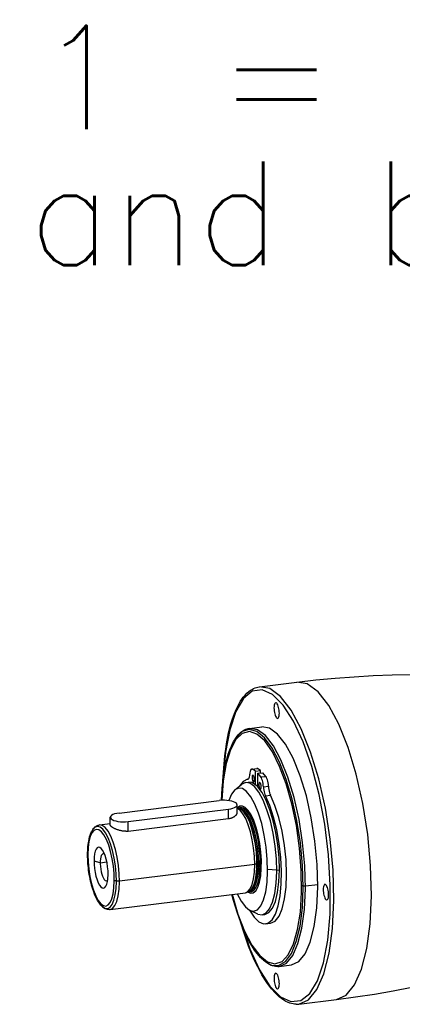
# Model space of a CAD drawing. Extents: x 0 to 1588, y 0 to 1123.
# Tile 17 of 35: x 929 to 966, y 242 to 336. Entities that reach past the tile are written whole.
import ezdxf
from ezdxf.enums import TextEntityAlignment as Align

# ---------------------------------------------------------------- set-up
doc = ezdxf.new("R2010")
doc.units = 0
doc.header["$LTSCALE"] = 18.91
doc.header["$MEASUREMENT"] = 0
doc.layers.add('11000_LEFT', color=7, linetype='CONTINUOUS')
doc.layers.add('11100_LEFT_DIM', color=7, linetype='CONTINUOUS')
doc.styles.get("Standard").update_dxf_attribs({"font": 'txt.shx'})

msp = doc.modelspace()

# ---------------------------------------------------------------- linework, layer by layer
at = {"layer": '11000_LEFT', "color": 7, "linetype": 'CONTINUOUS', "lineweight": 25}
for p, q in [((961.24429, 273.457298), (963.059418, 273.563232)), ((963.059418, 273.563232), (964.875747, 273.635104)), ((964.875747, 273.635104), (966.692542, 273.672907)), ((952.23985, 272.490528), (955.813685, 272.935566)), ((955.813685, 272.935566), (957.620685, 273.143408)), ((957.620685, 273.143408), (959.431131, 273.317343)), ((959.431131, 273.317343), (961.24429, 273.457298)), ((950.703766, 271.505715), (950.869169, 271.702807)), ((950.869169, 271.702807), (951.054542, 271.893415)), ((951.054542, 271.893415), (951.225117, 272.041773)), ((951.225117, 272.041773), (951.389502, 272.162511)), ((951.389502, 272.162511), (951.536937, 272.253651)), ((951.536937, 272.253651), (951.67927, 272.327088)), ((951.67927, 272.327088), (951.821178, 272.386852)), ((951.821178, 272.386852), (951.961495, 272.43336)), ((951.961495, 272.43336), (952.10045, 272.467589)), ((952.10045, 272.467589), (952.23985, 272.490528)), ((950.051612, 270.403359), (950.243945, 270.790358)), ((950.243945, 270.790358), (950.411909, 271.0832)), ((950.411909, 271.0832), (950.566784, 271.319741)), ((950.566784, 271.319741), (950.703766, 271.505715)), ((949.682371, 269.458728), (949.865001, 269.964061)), ((949.865001, 269.964061), (950.051612, 270.403359)), ((949.500828, 268.863351), (949.682371, 269.458728)), ((949.111021, 267.06562), (949.31089, 268.102097)), ((949.31089, 268.102097), (949.500828, 268.863351)), ((950.216179, 267.913031), (950.306941, 268.010273)), ((950.306941, 268.010273), (950.44749, 268.14183)), ((950.44749, 268.14183), (950.582511, 268.248232)), ((950.582511, 268.248232), (950.658579, 268.300183)), ((950.658579, 268.300183), (950.746362, 268.353398)), ((950.746362, 268.353398), (950.832593, 268.398954)), ((950.832593, 268.398954), (950.951973, 268.451566)), ((950.951973, 268.451566), (951.069986, 268.492224)), ((951.069986, 268.492224), (951.176981, 268.519772)), ((951.176981, 268.519772), (951.284263, 268.538843)), ((951.284263, 268.538843), (951.304091, 268.541452)), ((951.304091, 268.541452), (952.471544, 268.686831)), ((949.066975, 266.796224), (949.111021, 267.06562)), ((949.570706, 266.860458), (949.677787, 267.089021)), ((949.677787, 267.089021), (949.782534, 267.288366)), ((949.782534, 267.288366), (949.885421, 267.463724)), ((949.885421, 267.463724), (949.985936, 267.617536)), ((949.985924, 267.617517), (950.122094, 267.80118)), ((950.122094, 267.80118), (950.216179, 267.913031)), ((948.953004, 265.940852), (949.066975, 266.796224)), ((949.142211, 265.596826), (949.279886, 266.080199)), ((949.279886, 266.080199), (949.421638, 266.493909)), ((949.421638, 266.493909), (949.570706, 266.860458)), ((948.840546, 264.761021), (948.953004, 265.940852)), ((948.991808, 264.943067), (949.040651, 265.175436)), ((949.040651, 265.175436), (949.142211, 265.596826)), ((948.774358, 263.556098), (948.840546, 264.761021)), ((948.823705, 263.941035), (948.898934, 264.439762)), ((948.898934, 264.439762), (948.991808, 264.943067)), ((951.515678, 264.673486), (951.99219, 264.732825)), ((951.578767, 264.660352), (952.055278, 264.71969)), ((951.866516, 264.466092), (951.578767, 264.660352)), ((951.866516, 264.466091), (952.343031, 264.525429)), ((951.866593, 263.178185), (951.866516, 264.466091)), ((952.055278, 264.71969), (951.99219, 264.732824)), ((952.343031, 264.525428), (952.055278, 264.71969)), ((952.371064, 263.915872), (952.083303, 264.262389)), ((952.083304, 264.26239), (952.559814, 264.321728)), ((952.083381, 262.974485), (952.083304, 264.26239)), ((952.343042, 264.294735), (952.343031, 264.525429)), ((952.847575, 263.975211), (952.559814, 264.321727)), ((948.707943, 262.862593), (948.759808, 263.414632)), ((948.759808, 263.414632), (948.823705, 263.941035)), ((950.930013, 263.384804), (951.192046, 263.417434)), ((951.11922, 263.698632), (951.141992, 263.701468)), ((951.136092, 263.70053), (951.11922, 263.698632)), ((951.136092, 263.70053), (951.138816, 263.700869)), ((951.649805, 263.467791), (951.722814, 263.476883)), ((952.371064, 263.915873), (952.847575, 263.975212)), ((948.668737, 262.28808), (948.707943, 262.862593)), ((949.91499, 262.700626), (950.5491, 263.213557)), ((951.866593, 263.178185), (951.878509, 263.179669)), ((952.083377, 262.988712), (951.878509, 263.179667)), ((952.300165, 262.774491), (952.373172, 262.783582)), ((952.622961, 262.969335), (953.099476, 263.028674)), ((938.890123, 260.486218), (948.420353, 261.672986)), ((948.642549, 261.693073), (948.668737, 262.28808)), ((952.813901, 262.123986), (953.290412, 262.183325)), ((939.757262, 259.671416), (949.287492, 260.858183)), ((949.287546, 259.952498), (949.287492, 260.858183)), ((950.096668, 260.414287), (950.107443, 260.443172)), ((950.107443, 260.443172), (950.115181, 260.471549)), ((950.115181, 260.471549), (950.119924, 260.499425)), ((950.119924, 260.499425), (950.12168, 260.526651)), ((950.121692, 260.529038), (950.121645, 261.26566)), ((950.270296, 260.916787), (950.121676, 260.939697)), ((950.235477, 260.922135), (950.316118, 260.932177)), ((938.056012, 259.342113), (938.055966, 260.078741)), ((939.757316, 258.76573), (939.757262, 259.671416)), ((939.757316, 258.76573), (949.287546, 259.952498)), ((949.287546, 259.952498), (949.343566, 259.960435)), ((949.343566, 259.960435), (949.398669, 259.970185)), ((949.398669, 259.970185), (949.452507, 259.981686)), ((949.452507, 259.981686), (949.504848, 259.994861)), ((949.504848, 259.994861), (949.555904, 260.009746)), ((949.555904, 260.009746), (949.605789, 260.02638)), ((949.605789, 260.02638), (949.654195, 260.044674)), ((949.654195, 260.044674), (949.70076, 260.064466)), ((949.70076, 260.064466), (949.745402, 260.085682)), ((949.745402, 260.085682), (949.788314, 260.108395)), ((949.788314, 260.108395), (949.829169, 260.132426)), ((949.829169, 260.132426), (949.86781, 260.157645)), ((949.86781, 260.157645), (949.904126, 260.183946)), ((949.904126, 260.183946), (949.937974, 260.211187)), ((949.937974, 260.211187), (949.969203, 260.239188)), ((949.969203, 260.239188), (949.997705, 260.267797)), ((949.997705, 260.267797), (950.023397, 260.29686)), ((950.023397, 260.29686), (950.046188, 260.326196)), ((950.046188, 260.326196), (950.066004, 260.355623)), ((950.066004, 260.355623), (950.082841, 260.385036)), ((950.082841, 260.385036), (950.096668, 260.414287)), ((936.188056, 258.515894), (936.240849, 258.64298)), ((936.240849, 258.64298), (936.279975, 258.725296)), ((936.279975, 258.725296), (936.319471, 258.799789)), ((936.319471, 258.799789), (936.359115, 258.866998)), ((936.359115, 258.866998), (936.398723, 258.927499)), ((936.398754, 258.927538), (936.455815, 259.004467)), ((936.455815, 259.004467), (936.496391, 259.052701)), ((936.496391, 259.052701), (936.536584, 259.095755)), ((936.536584, 259.095755), (936.600767, 259.155796)), ((936.600767, 259.155796), (936.664683, 259.206137)), ((936.664683, 259.206137), (936.701669, 259.231395)), ((936.701669, 259.231395), (936.74515, 259.257746)), ((936.74515, 259.257746), (936.788655, 259.280726)), ((936.788655, 259.280726), (936.850006, 259.307754)), ((936.850006, 259.307754), (936.911686, 259.328997)), ((936.911686, 259.328997), (936.968221, 259.34355)), ((936.968221, 259.34355), (937.02522, 259.353682)), ((937.02522, 259.353682), (937.035878, 259.355084)), ((937.035878, 259.355084), (938.056008, 259.482117)), ((938.057219, 259.328189), (938.056024, 259.343501)), ((938.061316, 259.312265), (938.057219, 259.328189)), ((938.068272, 259.295741), (938.061316, 259.312265)), ((938.078053, 259.278623), (938.068272, 259.295741)), ((938.090618, 259.260924), (938.078053, 259.278623)), ((938.105939, 259.242659), (938.090618, 259.260924)), ((938.123975, 259.223854), (938.105939, 259.242659)), ((938.144693, 259.204539), (938.123975, 259.223854)), ((938.168052, 259.184744), (938.144693, 259.204539)), ((938.19402, 259.16451), (938.168052, 259.184744)), ((938.222529, 259.143902), (938.19402, 259.16451)), ((938.253525, 259.122973), (938.222529, 259.143902)), ((938.28701, 259.101752), (938.253525, 259.122973)), ((938.323001, 259.080264), (938.28701, 259.101752)), ((938.361492, 259.058562), (938.323001, 259.080264)), ((938.402389, 259.036756), (938.361492, 259.058562)), ((938.445599, 259.014949), (938.402389, 259.036756)), ((938.491046, 258.99324), (938.445599, 259.014949)), ((938.538632, 258.971738), (938.491046, 258.99324)), ((938.588253, 258.950558), (938.538632, 258.971738)), ((938.639782, 258.92982), (938.588253, 258.950558)), ((938.693086, 258.909655), (938.639782, 258.92982)), ((938.747999, 258.890191), (938.693086, 258.909655)), ((938.804356, 258.871563), (938.747999, 258.890191)), ((938.86197, 258.853899), (938.804356, 258.871563)), ((938.920679, 258.837318), (938.86197, 258.853899)), ((938.980305, 258.821935), (938.920679, 258.837318)), ((939.040557, 258.807883), (938.980305, 258.821935)), ((939.101274, 258.79525), (939.040557, 258.807883)), ((939.162084, 258.784151), (939.101274, 258.79525)), ((939.223044, 258.77461), (939.162084, 258.784151)), ((939.284163, 258.766669), (939.223044, 258.77461)), ((939.345131, 258.760404), (939.284163, 258.766669)), ((939.40579, 258.755858), (939.345131, 258.760404)), ((939.466024, 258.753058), (939.40579, 258.755858)), ((939.525719, 258.752024), (939.466024, 258.753058)), ((939.525719, 258.752024), (939.584784, 258.752771)), ((939.584784, 258.752771), (939.643125, 258.755304)), ((939.643125, 258.755304), (939.700662, 258.759624)), ((939.700662, 258.759624), (939.757316, 258.76573)), ((935.952462, 257.477464), (935.9753, 257.65046)), ((935.9753, 257.65046), (936.001859, 257.81516)), ((936.001859, 257.81516), (936.031904, 257.970909)), ((936.031904, 257.970909), (936.046249, 258.036889)), ((936.046249, 258.036889), (936.089866, 258.212767)), ((936.089866, 258.212767), (936.137433, 258.372567)), ((936.137433, 258.372567), (936.188056, 258.515894)), ((935.899379, 256.510889), (935.901526, 256.715421)), ((935.901526, 256.715421), (935.907975, 256.915022)), ((935.907975, 256.915022), (935.918668, 257.10901)), ((935.918668, 257.10901), (935.933528, 257.296675)), ((935.933528, 257.296675), (935.952462, 257.477464)), ((935.901425, 256.30861), (935.899379, 256.510889)), ((935.90755, 256.10304), (935.901425, 256.30861)), ((935.917736, 255.894858), (935.90755, 256.10304)), ((935.931965, 255.684736), (935.917736, 255.894858)), ((937.092637, 255.747026), (936.509966, 255.914215)), ((937.092637, 255.747026), (937.727923, 255.826136)), ((935.950188, 255.473356), (935.931965, 255.684736)), ((935.972352, 255.261382), (935.950188, 255.473356)), ((935.998393, 255.049486), (935.972352, 255.261382)), ((936.028221, 254.838345), (935.998393, 255.049486)), ((936.061907, 254.627693), (936.028221, 254.838345)), ((938.924467, 254.025755), (951.790273, 255.627892)), ((951.790273, 255.627892), (952.009143, 255.680315)), ((952.05611, 255.688679), (952.009142, 255.680315)), ((952.05611, 255.688679), (952.169295, 255.702774)), ((953.881107, 255.05775), (953.016146, 255.109871)), ((953.881107, 255.05775), (954.143186, 255.090386)), ((936.099206, 254.419157), (936.061907, 254.627693)), ((936.139998, 254.213407), (936.099206, 254.419157)), ((936.184141, 254.011106), (936.139998, 254.213407)), ((936.231495, 253.812888), (936.184141, 254.011106)), ((936.281878, 253.619428), (936.231495, 253.812888)), ((936.335113, 253.431361), (936.281878, 253.619428)), ((936.390982, 253.249335), (936.335113, 253.431361)), ((936.476641, 252.996199), (936.390982, 253.249335)), ((936.566625, 252.759004), (936.476641, 252.996199)), ((951.019715, 252.937276), (951.251715, 253.035563)), ((951.219418, 253.021858), (951.299661, 253.031851)), ((956.616055, 253.552755), (957.783507, 253.698134)), ((936.660041, 252.539415), (936.566625, 252.759004)), ((936.755774, 252.339072), (936.660041, 252.539415)), ((936.846454, 252.169966), (936.755774, 252.339072)), ((936.93688, 252.019627), (936.846454, 252.169966)), ((937.015931, 251.902114), (936.93688, 252.019627)), ((938.038212, 251.303796), (950.904193, 252.905954)), ((949.789448, 252.148281), (949.630901, 252.747395)), ((949.956827, 251.568871), (949.789448, 252.148281)), ((937.093067, 251.799221), (937.015931, 251.902114)), ((937.151199, 251.728999), (937.093067, 251.799221)), ((937.207765, 251.66646), (937.151199, 251.728999)), ((937.262686, 251.611022), (937.207765, 251.66646)), ((937.315947, 251.562063), (937.262686, 251.611022)), ((937.406226, 251.489472), (937.315947, 251.562063)), ((937.490828, 251.432785), (937.406226, 251.489472)), ((937.567775, 251.390318), (937.490828, 251.432785)), ((937.642083, 251.35719), (937.567775, 251.390318)), ((937.703589, 251.335445), (937.642083, 251.35719)), ((937.780566, 251.315285), (937.703589, 251.335445)), ((937.846672, 251.304127), (937.780566, 251.315285)), ((937.911679, 251.29866), (937.846672, 251.304127)), ((937.975383, 251.298616), (937.911679, 251.29866)), ((937.975383, 251.298616), (938.038212, 251.303796)), ((950.147566, 250.96608), (949.956827, 251.568871)), ((952.0853, 250.877314), (951.344755, 251.219063)), ((950.42791, 250.168635), (950.147566, 250.96608)), ((950.708397, 249.464707), (950.42791, 250.168635)), ((952.49651, 250.80471), (952.758589, 250.837346)), ((950.806077, 248.965258), (950.444415, 250.124852)), ((950.998027, 248.821904), (950.708397, 249.464707)), ((952.831508, 249.948603), (953.308019, 250.007941)), ((951.212447, 247.82681), (950.806077, 248.965258)), ((951.2754, 248.276812), (950.998027, 248.821904)), ((951.547414, 247.804327), (951.2754, 248.276812)), ((951.498575, 247.108375), (951.212447, 247.82681)), ((951.784579, 247.438355), (951.547414, 247.804327)), ((952.011564, 247.127148), (951.784579, 247.438355)), ((951.782257, 246.46067), (951.498575, 247.108375)), ((952.078046, 245.84492), (951.782257, 246.46067)), ((952.179079, 246.920532), (952.011564, 247.127148)), ((952.333955, 246.746982), (952.179079, 246.920532)), ((952.480679, 246.597623), (952.333955, 246.746982)), ((952.619382, 246.469739), (952.480679, 246.597623)), ((952.834046, 246.29702), (952.619378, 246.469741)), ((952.477046, 245.104688), (952.078046, 245.84492)), ((953.026924, 246.167701), (952.834046, 246.29702)), ((953.195445, 246.074633), (953.026924, 246.167701)), ((953.352437, 246.004595), (953.195445, 246.074633)), ((953.478432, 245.960026), (953.352437, 246.004595)), ((953.631848, 245.919809), (953.478432, 245.960026)), ((953.760482, 245.89808), (953.631848, 245.919809)), ((953.884863, 245.887608), (953.760482, 245.89808)), ((954.005407, 245.887517), (953.884863, 245.887608)), ((954.005407, 245.887517), (954.12378, 245.897283)), ((954.12378, 245.897283), (955.291234, 246.042662)), ((952.936043, 244.369124), (952.477046, 245.104688)), ((953.01714, 244.250569), (952.936043, 244.369124)), ((953.383232, 243.76434), (953.01714, 244.250569)), ((953.762784, 243.334229), (953.383232, 243.76434)), ((964.965717, 243.569343), (966.75146, 243.911812)), ((953.946872, 243.15255), (953.762784, 243.334229)), ((954.14613, 242.975422), (953.946872, 243.15255)), ((954.332196, 242.828203), (954.14613, 242.975422)), ((954.557692, 242.673237), (954.332196, 242.828203)), ((954.765326, 242.553252), (954.557692, 242.673237)), ((955.999439, 242.298302), (959.573274, 242.743341)), ((959.573274, 242.743341), (961.375954, 242.984995)), ((961.375954, 242.984995), (963.173671, 243.260364)), ((963.173671, 243.260364), (964.965717, 243.569343)), ((954.903845, 242.485337), (954.765326, 242.553252)), ((955.124273, 242.39737), (954.903845, 242.485337)), ((955.285158, 242.348868), (955.124273, 242.39737)), ((955.43867, 242.315072), (955.285158, 242.348868)), ((955.584744, 242.294379), (955.43867, 242.315072)), ((955.726375, 242.285156), (955.584744, 242.294379)), ((955.726375, 242.285156), (955.885531, 242.287787)), ((955.885531, 242.287787), (955.999439, 242.298302))]:
    msp.add_line(p, q, dxfattribs=at)
for points in [[(959.573274, 242.743341), (960.483609, 243.151222), (961.286721, 244.123564), (961.951747, 245.623), (962.45313, 247.591907), (962.771602, 249.954622), (962.894924, 252.620346), (962.818359, 255.486638), (962.544846, 258.443348), (962.084899, 261.37685), (961.456192, 264.174412), (960.682886, 266.728525), (959.794698, 268.941035), (958.825762, 270.726919), (957.813314, 272.017544), (956.796259, 272.763313), (955.813685, 272.935566)], [(950.522069, 249.921226), (951.341343, 247.551096), (952.258661, 245.559766), (953.238615, 244.0241), (954.24338, 243.003374), (955.234172, 242.536985), (956.172747, 242.642938), (957.022878, 243.317142), (957.75175, 244.533573), (958.331228, 246.245278), (958.738946, 248.386187), (958.959166, 250.873661), (958.983387, 253.611687), (958.810674, 256.494578), (958.447695, 259.411057), (957.90846, 262.24855), (957.213783, 264.897531), (956.390477, 267.255753), (955.470323, 269.232189), (954.488837, 270.75055), (953.483904, 271.752229), (952.494313, 272.198561), (951.558263, 272.072319), (950.711884, 271.378376), (949.987845, 270.143516), (949.414094, 268.415405), (949.012777, 266.260747), (948.799386, 263.76271)], [(955.999439, 242.298303), (956.909774, 242.706185), (957.712886, 243.678527), (958.377911, 245.177963), (958.879294, 247.14687), (959.197766, 249.509585), (959.321089, 252.175309), (959.244523, 255.041601), (958.971011, 257.99831), (958.511063, 260.931811), (957.882356, 263.729373), (957.10905, 266.283486), (956.220863, 268.495996), (955.251927, 270.28188), (954.239478, 271.572505), (953.222424, 272.318274), (952.23985, 272.490528)], [(949.647739, 252.749493), (950.198658, 250.874996), (950.834678, 249.238884), (951.531775, 247.902948), (952.263622, 246.917646), (953.002579, 246.320189), (953.720735, 246.133144), (954.390968, 246.363574), (954.987964, 247.002777), (955.489175, 248.026611), (955.875672, 249.396407), (956.132857, 251.060431), (956.251016, 252.955835), (956.225688, 255.011032), (956.057828, 257.148403), (955.753776, 259.287221), (955.325017, 261.346707), (954.787743, 263.249077), (954.162246, 264.922483), (953.472151, 266.303723), (952.74352, 267.340629), (952.003875, 267.994039), (951.281148, 268.239276), (950.602637, 268.067076), (949.993968, 267.483943), (949.478129, 266.511903), (949.074603, 265.187666), (948.79863, 263.561247), (948.660633, 261.694073)], [(952.619398, 246.469724), (953.355688, 246.019998), (954.061675, 245.97975), (954.711494, 246.350453), (955.281337, 247.118527), (955.750326, 248.255831), (956.101277, 249.720695), (956.321333, 251.45945), (956.402432, 253.408392), (956.341601, 255.496115), (956.14107, 257.646129), (955.808186, 259.779662), (955.355145, 261.818545), (954.798546, 263.688078), (954.15878, 265.319765), (953.459289, 266.653823), (952.7257, 267.641376), (951.98489, 268.246242), (951.264001, 268.446259), (950.589445, 268.234099), (949.985936, 267.617535)], [(954.12378, 245.897283), (954.806532, 246.203193), (955.408866, 246.932449), (955.907635, 248.057026), (956.283672, 249.533706), (956.522526, 251.305741), (956.615019, 253.305034), (956.557594, 255.454753), (956.352461, 257.672285), (956.0075, 259.872411), (955.53597, 261.970583), (954.955991, 263.886168), (954.28985, 265.545551), (953.563148, 266.884964), (952.803812, 267.852934), (952.041021, 268.412261), (951.30409, 268.541452)], [(955.291234, 246.042662), (955.973985, 246.348573), (956.576319, 247.077829), (957.075088, 248.202405), (957.451125, 249.679085), (957.68998, 251.451121), (957.782472, 253.450414), (957.725047, 255.600132), (957.519914, 257.817664), (957.174953, 260.01779), (956.703423, 262.115962), (956.123444, 264.031546), (955.457304, 265.69093), (954.730602, 267.030343), (953.971265, 267.998312), (953.208475, 268.55764), (952.471544, 268.686831)], [(951.578767, 264.660352), (951.525148, 264.674164), (951.474892, 264.658348), (951.429714, 264.613443), (951.391155, 264.540981), (951.360529, 264.443432), (951.338882, 264.324125), (951.326951, 264.187128)], [(951.11922, 263.698632), (950.687927, 263.499107), (950.310407, 263.020756)], [(952.0853, 250.877313), (952.494995, 250.804523), (952.874619, 250.973699), (953.20957, 251.378331), (953.486963, 252.002856), (953.696127, 252.823249), (953.829017, 253.807953), (953.880521, 254.919089), (953.848657, 256.113917), (953.734652, 257.346474), (953.542891, 258.569348), (953.280749, 259.7355), (952.958312, 260.800071), (952.587982, 261.722111), (952.184004, 262.466151), (951.761918, 263.003572), (951.33796, 263.3137), (950.928439, 263.384606), (950.549108, 263.213562)], [(951.136092, 263.70053), (951.184619, 263.719701), (951.228121, 263.766488), (951.265183, 263.839371), (951.2946, 263.935978), (951.315415, 264.053168), (951.326951, 264.187128)], [(951.866593, 263.178186), (951.523567, 263.377392), (951.192046, 263.417434)], [(952.622963, 262.969334), (952.611015, 263.128768), (952.589351, 263.288772), (952.55871, 263.443889), (952.520138, 263.588827), (952.47495, 263.718644), (952.424688, 263.828913), (952.371064, 263.915872)], [(953.099474, 263.028675), (953.087526, 263.188109), (953.065862, 263.348112), (953.035222, 263.503228), (952.99665, 263.648167), (952.951461, 263.777984), (952.901199, 263.888252), (952.847575, 263.975211)], [(950.13384, 252.810026), (950.510232, 252.086119), (950.905792, 251.555343), (951.304991, 251.238536), (951.692158, 251.148133), (952.052094, 251.287685), (952.370668, 251.651712), (952.635374, 252.225925), (952.835821, 252.98778), (952.96414, 253.90737), (953.015292, 254.948594), (952.987271, 256.070576), (952.881175, 257.229271), (952.701171, 258.37919), (952.454324, 259.475193), (952.150325, 260.474251), (951.801108, 261.337146), (951.420383, 262.030001), (951.023096, 262.525618), (950.624843, 262.80454), (950.241259, 262.855818), (949.887401, 262.677437), (949.577162, 262.276401), (949.322721, 261.668454)], [(954.143186, 255.090386), (954.104067, 256.252565), (953.988254, 257.446262), (953.79992, 258.628471), (953.54585, 259.756599), (953.235197, 260.790002), (952.879154, 261.691447), (952.490548, 262.428459), (952.083381, 262.974483)], [(952.622963, 262.969334), (952.634516, 262.813678), (952.655348, 262.657356), (952.684779, 262.505452), (952.721854, 262.362907), (952.765366, 262.234357), (952.813901, 262.123984)], [(953.099474, 263.028675), (953.111027, 262.873018), (953.131859, 262.716696), (953.161291, 262.564791), (953.198365, 262.422246), (953.241878, 262.293696), (953.290412, 262.183323)], [(949.287491, 260.858183), (949.511567, 260.894952), (949.71037, 260.945965), (949.876261, 261.00926), (950.002863, 261.082405), (950.085312, 261.16259), (950.120439, 261.246733), (950.106895, 261.3316), (950.0452, 261.413931), (949.937725, 261.49056), (949.7886, 261.558544), (949.603556, 261.61527), (949.389703, 261.658557), (949.155261, 261.686743), (948.909239, 261.698744), (948.661091, 261.694099), (948.420353, 261.672986)], [(951.281764, 251.250853), (951.727576, 250.582283), (952.182523, 250.143823), (952.629832, 249.951638), (953.053011, 250.012814), (953.43646, 250.325095), (953.766039, 250.876968), (954.029599, 251.648087), (954.217421, 252.61002), (954.322582, 253.727303), (954.341203, 254.958743), (954.2726, 256.258938), (954.1193, 257.579953), (953.886956, 258.873082), (953.584133, 260.09065), (953.221998, 261.187767), (952.813901, 262.123984)], [(953.308019, 250.007941), (953.731578, 250.201046), (954.103687, 250.662792), (954.409386, 251.374615), (954.636385, 252.307897), (954.775557, 253.425116), (954.821307, 254.681355), (954.771795, 256.026107), (954.629013, 257.405308), (954.398701, 258.763509), (954.090117, 260.046103), (953.71567, 261.201525), (953.290412, 262.183323)], [(938.890123, 260.486218), (938.666047, 260.449449), (938.467244, 260.398437), (938.301354, 260.335142), (938.174752, 260.261996), (938.092302, 260.181811), (938.057175, 260.097669), (938.070719, 260.012801), (938.132414, 259.930471), (938.239889, 259.853841), (938.389015, 259.785857), (938.574059, 259.729131), (938.787911, 259.685844), (939.022353, 259.657658), (939.268376, 259.645658), (939.516524, 259.650303), (939.757262, 259.671416)], [(950.904193, 252.905954), (951.14934, 253.016699), (951.365201, 253.281035), (951.543306, 253.688591), (951.676668, 254.223379), (951.760055, 254.864416), (951.790195, 255.586554), (951.765907, 256.36146), (951.688142, 257.158734), (951.559952, 257.947096), (951.386366, 258.695616), (951.174194, 259.374928), (950.931761, 259.958381), (950.668577, 260.423084), (950.394968, 260.750806), (950.121668, 260.928689)], [(951.115572, 252.97787), (951.390537, 252.856641), (951.650546, 252.89371), (951.885677, 253.087661), (952.08696, 253.431097), (952.246715, 253.910913), (952.358849, 254.508803), (952.419082, 255.201957), (952.425116, 255.96393), (952.376722, 256.765651), (952.275746, 257.576532), (952.126039, 258.365636), (951.933315, 259.102858), (951.704925, 259.76007), (951.449583, 260.312199), (951.177031, 260.73818), (950.897668, 261.021761), (950.622151, 261.152122), (950.360993, 261.124291), (950.124156, 260.939328)], [(951.21625, 253.020534), (951.471534, 252.994472), (951.707085, 253.117816), (951.914116, 253.385963), (952.0849, 253.78891), (952.213067, 254.311621), (952.293833, 254.934594), (952.324186, 255.634584), (952.302993, 256.385475), (952.231045, 257.15925), (952.111025, 257.927038), (951.947414, 258.660192), (951.746313, 259.331358), (951.515228, 259.915493), (951.26278, 260.390803), (950.998389, 260.739553), (950.731918, 260.948732), (950.47331, 261.010534), (950.232215, 260.922654)], [(951.226018, 253.024638), (951.455835, 253.151155), (951.657578, 253.41845), (951.823806, 253.816664), (951.948388, 254.33111), (952.026729, 254.942812), (952.055939, 255.629209), (952.034942, 256.364983), (951.96451, 257.122996), (951.847243, 257.875289), (951.687465, 258.594114), (951.49107, 259.252959), (951.265301, 259.827521), (951.018487, 260.29661), (950.75973, 260.642922), (950.498575, 260.853685), (950.244653, 260.921125)], [(951.243087, 253.031469), (951.478087, 253.193088), (951.680577, 253.506409), (951.842414, 253.95883), (951.957089, 254.532153), (952.01999, 255.203321), (952.028585, 255.945337), (951.982531, 256.728357), (951.883678, 257.520888), (951.736004, 258.291054), (951.545447, 259.007877), (951.319672, 259.642528), (951.067759, 260.16948), (950.799842, 260.567537), (950.526695, 260.820692), (950.259304, 260.91876)], [(951.251719, 253.035565), (951.479406, 253.21318), (951.674733, 253.536242), (951.83012, 253.992217), (951.939539, 254.563412), (951.998743, 255.227664), (952.005435, 255.959201), (951.959357, 256.729638), (951.862295, 257.509082), (951.718016, 258.26729), (951.532119, 258.974844), (951.311814, 259.60429), (951.065652, 260.131205), (950.803183, 260.535145), (950.53459, 260.800437), (950.270296, 260.916787)], [(951.299661, 253.031851), (951.537875, 253.138514), (951.748037, 253.392881), (951.922069, 253.785177), (952.053284, 254.300325), (952.13664, 254.918529), (952.168932, 255.616031), (952.14892, 256.366028), (952.077372, 257.139697), (951.95704, 257.907305), (951.792546, 258.639356), (951.590212, 259.307716), (951.357814, 259.8867), (951.104283, 260.354059), (950.839362, 260.691832), (950.573231, 260.887038), (950.316118, 260.932177)], [(937.31594, 251.562071), (937.572382, 251.405429), (937.818271, 251.391404), (938.044597, 251.520512), (938.243068, 251.788021), (938.406413, 252.184131), (938.528645, 252.694328), (938.605288, 253.299919), (938.633533, 253.978717), (938.612345, 254.70585), (938.5425, 255.454678), (938.426558, 256.197765), (938.268766, 256.907884), (938.074906, 257.559018), (937.85208, 258.12731), (937.608453, 258.591938), (937.35295, 258.935879), (937.094934, 259.146532), (936.843857, 259.216178), (936.608919, 259.142265), (936.398728, 258.927503)], [(938.038212, 251.303796), (938.280978, 251.412497), (938.495156, 251.671723), (938.672514, 252.071514), (938.806237, 252.596505), (938.891185, 253.226521), (938.924094, 253.937351), (938.9037, 254.701679), (938.830786, 255.490131), (938.708154, 256.272407), (938.540518, 257.018446), (938.334318, 257.699578), (938.09748, 258.289626), (937.839104, 258.765916), (937.56912, 259.110144), (937.297904, 259.309081), (937.035878, 259.355084)], [(935.899379, 256.510881), (935.905157, 256.488297), (935.922312, 256.4664)], [(937.510648, 256.573092), (937.423891, 256.616566), (937.341557, 256.609735), (937.266863, 256.552865), (937.202728, 256.44818), (937.15166, 256.299771), (937.115654, 256.113437), (937.096118, 255.896463), (937.093814, 255.657327), (937.108834, 255.405376), (937.140589, 255.150458), (937.187839, 254.902534), (937.248738, 254.671296), (937.320904, 254.46578), (937.401518, 254.294019), (937.487429, 254.162725), (937.575279, 254.077031), (937.661635, 254.040286), (937.743122, 254.053925), (937.816554, 254.117415)], [(952.429271, 255.661325), (952.412075, 255.673586), (952.388215, 255.684463), (952.358608, 255.693539), (952.324391, 255.700465), (952.28688, 255.704975), (952.247517, 255.706895), (952.207813, 255.706152), (952.169295, 255.702774)], [(952.758589, 250.837346), (953.144962, 251.01304), (953.484605, 251.43302), (953.763949, 252.080506), (953.971833, 252.929629), (954.099951, 253.946464), (954.143186, 255.090386)], [(938.437011, 254.103472), (938.469254, 254.080483), (938.513991, 254.060088), (938.569505, 254.04307), (938.633661, 254.030084), (938.703993, 254.021628), (938.7778, 254.018028), (938.852245, 254.019422), (938.924466, 254.025755)], [(956.258588, 253.609747), (956.282232, 253.592889), (956.31504, 253.577932), (956.35575, 253.565453), (956.402797, 253.55593), (956.454375, 253.549729), (956.5085, 253.547089), (956.563092, 253.548111), (956.616054, 253.552755)]]:
    msp.add_lwpolyline(points, dxfattribs=at)
for points in [[(953.788584, 270.969634), (953.744016, 270.949662), (953.704697, 270.902056), (953.672139, 270.828644), (953.647593, 270.732248), (953.632002, 270.616572), (953.625965, 270.486062), (953.629714, 270.345732), (953.643106, 270.200977), (953.665624, 270.057358), (953.696405, 269.920394), (953.734266, 269.79535), (953.77775, 269.687031), (953.825188, 269.599599), (953.874756, 269.536414), (953.924549, 269.499904), (953.972654, 269.491473), (954.017222, 269.511445), (954.056541, 269.559051), (954.089099, 269.632463), (954.113645, 269.728859), (954.129236, 269.844535), (954.135273, 269.975045), (954.131524, 270.115375), (954.118132, 270.26013), (954.095613, 270.403749), (954.064832, 270.540713), (954.026972, 270.665757), (953.983487, 270.774076), (953.93605, 270.861508), (953.886482, 270.924693), (953.836689, 270.961203)], [(951.610624, 264.080113), (951.591658, 264.071615), (951.574927, 264.051357), (951.561073, 264.020118), (951.550627, 263.979098), (951.543993, 263.929874), (951.541424, 263.874338), (951.543019, 263.814623), (951.548718, 263.753025), (951.5583, 263.691911), (951.571399, 263.633629), (951.587509, 263.580418), (951.606013, 263.534325), (951.6262, 263.49712), (951.647293, 263.470233), (951.668481, 263.454697), (951.688951, 263.451109), (951.707917, 263.459608), (951.724648, 263.479866), (951.738502, 263.511105), (951.748948, 263.552124), (951.755582, 263.601348), (951.758151, 263.656884), (951.756556, 263.716599), (951.750857, 263.778197), (951.741275, 263.839311), (951.728176, 263.897594), (951.712066, 263.950804), (951.693561, 263.996897), (951.673375, 264.034102), (951.652282, 264.060989), (951.631094, 264.076525)], [(952.260981, 263.386813), (952.242016, 263.378314), (952.225285, 263.358056), (952.21143, 263.326817), (952.200985, 263.285798), (952.194351, 263.236574), (952.191782, 263.181038), (952.193377, 263.121323), (952.199076, 263.059725), (952.208658, 262.99861), (952.221757, 262.940328), (952.237867, 262.887118), (952.256371, 262.841025), (952.276558, 262.80382), (952.29765, 262.776932), (952.318839, 262.761396), (952.339309, 262.757809), (952.358274, 262.766307), (952.375006, 262.786565), (952.38886, 262.817804), (952.399305, 262.858824), (952.40594, 262.908048), (952.408509, 262.963584), (952.406913, 263.023299), (952.401215, 263.084897), (952.391632, 263.146011), (952.378534, 263.204293), (952.362423, 263.257504), (952.343919, 263.303597), (952.323733, 263.340802), (952.30264, 263.367689), (952.281452, 263.383225)], [(936.72536, 258.933161), (936.505364, 258.834579), (936.311281, 258.599586), (936.15057, 258.237213), (936.029406, 257.761386), (935.952445, 257.19039), (935.922646, 256.546169), (935.941153, 255.853479), (936.007255, 255.13894), (936.118412, 254.430012), (936.270353, 253.753938), (936.457238, 253.1367), (936.671885, 252.602017), (936.906045, 252.170437), (937.150721, 251.858545), (937.396509, 251.678328), (937.633963, 251.636711), (937.853959, 251.735293), (938.048042, 251.970286), (938.208754, 252.332659), (938.329918, 252.808486), (938.406878, 253.379482), (938.436678, 254.023703), (938.418171, 254.716393), (938.352068, 255.430932), (938.240911, 256.13986), (938.088971, 256.815934), (937.902086, 257.433172), (937.687439, 257.967855), (937.453278, 258.399435), (937.208603, 258.711327), (936.962815, 258.891544)], [(936.937689, 257.228075), (936.820514, 257.175568), (936.71714, 257.050405), (936.631541, 256.857395), (936.567005, 256.603957), (936.526014, 256.29983), (936.510142, 255.956701), (936.52, 255.587757), (936.555207, 255.207175), (936.614413, 254.829581), (936.69534, 254.469487), (936.79488, 254.14073), (936.909206, 253.855944), (937.033926, 253.626073), (937.164247, 253.459952), (937.29516, 253.363963), (937.421634, 253.341797), (937.53881, 253.394304), (937.642184, 253.519467), (937.727783, 253.712477), (937.792318, 253.965915), (937.833309, 254.270042), (937.849181, 254.613171), (937.839324, 254.982115), (937.804116, 255.362697), (937.744911, 255.740291), (937.663983, 256.100385), (937.564444, 256.429142), (937.450117, 256.713928), (937.325397, 256.943799), (937.195076, 257.10992), (937.064163, 257.205909)], [(958.471895, 253.703892), (958.427327, 253.683921), (958.388009, 253.636314), (958.355451, 253.562903), (958.330904, 253.466507), (958.315313, 253.350831), (958.309276, 253.22032), (958.313026, 253.079991), (958.326417, 252.935235), (958.348936, 252.791616), (958.379717, 252.654653), (958.417577, 252.529609), (958.461062, 252.421289), (958.5085, 252.333857), (958.558067, 252.270672), (958.607861, 252.234163), (958.655966, 252.225732), (958.700534, 252.245703), (958.739852, 252.293309), (958.77241, 252.366721), (958.796956, 252.463117), (958.812548, 252.578793), (958.818585, 252.709304), (958.814835, 252.849633), (958.801444, 252.994389), (958.778925, 253.138008), (958.748144, 253.274971), (958.710284, 253.400015), (958.666799, 253.508334), (958.619361, 253.595766), (958.569793, 253.658951), (958.52, 253.695461)], [(953.790123, 245.23802), (953.745555, 245.218048), (953.706237, 245.170442), (953.673679, 245.09703), (953.649133, 245.000634), (953.633542, 244.884958), (953.627505, 244.754448), (953.631254, 244.614118), (953.644645, 244.469363), (953.667164, 244.325744), (953.697945, 244.18878), (953.735806, 244.063736), (953.77929, 243.955417), (953.826728, 243.867985), (953.876296, 243.8048), (953.926089, 243.76829), (953.974194, 243.759859), (954.018762, 243.779831), (954.058081, 243.827437), (954.090638, 243.900849), (954.115185, 243.997245), (954.130776, 244.112921), (954.136813, 244.243431), (954.133063, 244.383761), (954.119672, 244.528516), (954.097153, 244.672135), (954.066372, 244.809099), (954.028512, 244.934143), (953.985027, 245.042462), (953.93759, 245.129894), (953.888022, 245.193079), (953.838228, 245.229589)]]:
    msp.add_lwpolyline(points, close=True, dxfattribs=at)

# ---------------------------------------------------------------- texts
at = {"layer": '11100_LEFT_DIM', "color": 7, "linetype": 'CONTINUOUS', "lineweight": 13}
for s, p in [('Connector size 1 = M23;', (999.364009, 325.555623)), ('6-pole for power and brake', (999.364009, 312.627871))]:
    msp.add_text(s, height=9.849716, dxfattribs=at).set_placement(p, align=Align.RIGHT)

doc.saveas('drawing.dxf')
